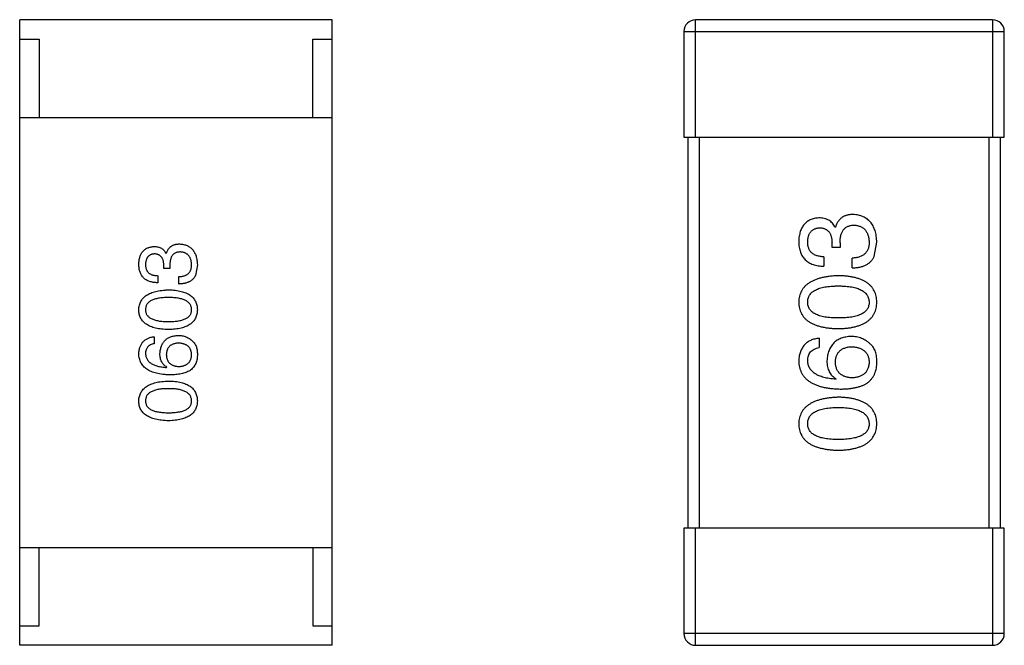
# Model space of a CAD drawing. Header units: inches. Extents: x -39 to 106, y -45 to 75.
# Tile 119 of 222: x 4.97 to 7.49, y 0.47 to 2.07. Entities that reach past the tile are written whole.
import ezdxf

# ---------------------------------------------------------------- set-up
doc = ezdxf.new("R2010")
doc.units = ezdxf.units.IN
doc.header["$LTSCALE"] = 1.21
doc.header["$MEASUREMENT"] = 0
doc.layers.get('0').update_dxf_attribs({"linetype": 'CONTINUOUS'})

msp = doc.modelspace()

# ---------------------------------------------------------------- linework, layer by layer
at = {"color": 7, "linetype": 'Continuous'}
for p, q in [((5.768, 2.0686), (4.968, 2.0686)), ((4.968, 0.4686), (4.968, 2.0686)), ((5.768, 0.4686), (5.768, 2.0686)), ((7.4581, 2.0685), (6.6981, 2.0685)), ((6.6981, 1.7685), (6.6981, 2.0685)), ((7.4581, 2.0685), (7.4581, 1.7685)), ((4.968, 2.0186), (5.018, 2.0186)), ((5.018, 2.0186), (5.018, 1.8186)), ((5.718, 2.0186), (5.768, 2.0186)), ((5.718, 1.8186), (5.718, 2.0186)), ((6.6681, 2.0385), (7.4881, 2.0385)), ((6.6681, 2.0385), (6.6681, 1.7685)), ((7.4881, 1.7685), (7.4881, 2.0385)), ((4.968, 1.8186), (5.768, 1.8186)), ((6.6681, 1.7685), (7.4881, 1.7685)), ((6.6781, 1.7685), (6.6781, 0.7685)), ((6.7081, 0.7685), (6.7081, 1.7685)), ((7.4481, 1.7685), (7.4481, 0.7685)), ((7.4781, 0.7685), (7.4781, 1.7685)), ((7.0547, 1.5376), (7.0558, 1.5376)), ((7.0471, 1.4863), (7.0471, 1.4994)), ((7.0678, 1.4983), (7.0678, 1.4863)), ((7.1553, 1.4633), (7.1618, 1.4994)), ((5.3425, 1.4705), (5.3433, 1.4705)), ((7.0263, 1.4622), (7.0263, 1.4382)), ((7.0678, 1.4863), (7.0471, 1.4863)), ((5.3367, 1.4319), (5.3367, 1.4418)), ((5.3523, 1.441), (5.3523, 1.4319)), ((5.4228, 1.4418), (5.4179, 1.4147)), ((7.0984, 1.4338), (7.0984, 1.4589)), ((5.3212, 1.4139), (5.3212, 1.3959)), ((5.3523, 1.4319), (5.3367, 1.4319)), ((5.3753, 1.3926), (5.3753, 1.4115)), ((5.3121, 1.2578), (5.3121, 1.2398)), ((7.0143, 1.2541), (7.0143, 1.23)), ((5.3441, 1.1791), (5.3449, 1.1799)), ((7.058, 1.1503), (7.0569, 1.1492)), ((7.4881, 0.7685), (6.6681, 0.7685)), ((6.6681, 0.7685), (6.6681, 0.4985)), ((6.6981, 0.4685), (6.6981, 0.7685)), ((7.4581, 0.7685), (7.4581, 0.4685)), ((7.4881, 0.4985), (7.4881, 0.7685)), ((4.968, 0.7186), (5.768, 0.7186)), ((5.018, 0.5186), (5.018, 0.7186)), ((5.718, 0.7186), (5.718, 0.5186)), ((4.968, 0.5186), (5.018, 0.5186)), ((5.718, 0.5186), (5.768, 0.5186)), ((7.4881, 0.4985), (6.6681, 0.4985)), ((5.768, 0.4686), (4.968, 0.4686)), ((6.6981, 0.4685), (7.4581, 0.4685))]:
    msp.add_line(p, q, dxfattribs=at)
for centre, start, end in [((6.6981, 2.0385), 90, 180), ((7.4581, 2.0385), 0, 90), ((6.6981, 0.4985), 180, 270), ((7.4581, 0.4985), 270, 0)]:
    msp.add_arc(centre, 0.03, start, end, dxfattribs=at)
for points, knots in [([(7.1006, 1.5704), (7.0992, 1.5704), (7.0964, 1.5704), (7.0923, 1.5699), (7.0884, 1.5694), (7.0847, 1.5684), (7.0812, 1.5673), (7.0779, 1.5659), (7.0748, 1.5642), (7.0719, 1.5623), (7.0692, 1.5601), (7.0667, 1.5576), (7.0644, 1.5549), (7.0622, 1.552), (7.0603, 1.5487), (7.0585, 1.5453), (7.0571, 1.5415), (7.0562, 1.5389), (7.0558, 1.5376)], [0, 0, 0, 0, 0.071215, 0.138707, 0.20396, 0.266995, 0.327734, 0.387609, 0.445602, 0.503345, 0.561136, 0.618597, 0.677672, 0.738255, 0.799989, 0.863961, 0.930555, 1, 1, 1, 1]), ([(7.1618, 1.4994), (7.1617, 1.5021), (7.1614, 1.5074), (7.1605, 1.5152), (7.1591, 1.5224), (7.1573, 1.5291), (7.155, 1.5354), (7.1523, 1.5411), (7.1491, 1.5463), (7.1455, 1.5511), (7.1414, 1.5553), (7.1369, 1.559), (7.132, 1.5622), (7.1265, 1.5649), (7.1207, 1.5671), (7.1144, 1.5687), (7.1077, 1.5699), (7.103, 1.5702), (7.1006, 1.5704)], [0, 0, 0, 0, 0.078078, 0.151942, 0.221594, 0.28726, 0.350176, 0.409768, 0.467648, 0.523784, 0.578904, 0.634014, 0.689819, 0.746826, 0.805875, 0.867063, 0.931764, 1, 1, 1, 1]), ([(7.0132, 1.5617), (7.0112, 1.5615), (7.0073, 1.5612), (7.0017, 1.5601), (6.9964, 1.5586), (6.9915, 1.5568), (6.987, 1.5545), (6.9829, 1.5518), (6.9791, 1.5486), (6.9757, 1.545), (6.9726, 1.541), (6.97, 1.5366), (6.9676, 1.5318), (6.9658, 1.5265), (6.9642, 1.5209), (6.963, 1.5148), (6.9621, 1.5083), (6.9619, 1.5039), (6.9618, 1.5016)], [0, 0, 0, 0, 0.067521, 0.132139, 0.193339, 0.252064, 0.309083, 0.364848, 0.420021, 0.475612, 0.532002, 0.589602, 0.649896, 0.712634, 0.778603, 0.848416, 0.922155, 1, 1, 1, 1]), ([(7.0547, 1.5376), (7.0537, 1.5395), (7.0519, 1.5433), (7.0482, 1.5482), (7.0438, 1.5524), (7.0389, 1.5558), (7.0333, 1.5584), (7.0271, 1.5603), (7.0204, 1.5615), (7.0156, 1.5616), (7.0132, 1.5617)], [0, 0, 0, 0, 0.125227, 0.244792, 0.361427, 0.478215, 0.59667, 0.722058, 0.856314, 1, 1, 1, 1]), ([(7.0678, 1.4983), (7.0678, 1.5001), (7.0679, 1.5036), (7.0683, 1.5087), (7.069, 1.5134), (7.07, 1.5178), (7.0712, 1.5219), (7.0728, 1.5256), (7.0747, 1.5289), (7.0768, 1.5319), (7.0792, 1.5346), (7.0819, 1.5368), (7.0848, 1.5388), (7.0881, 1.5404), (7.0917, 1.5416), (7.0955, 1.5425), (7.0996, 1.543), (7.1024, 1.5431), (7.1039, 1.5431)], [0, 0, 0, 0, 0.082495, 0.159728, 0.232496, 0.300725, 0.365163, 0.425859, 0.483728, 0.538892, 0.592921, 0.646195, 0.699968, 0.754746, 0.811387, 0.870806, 0.933482, 1, 1, 1, 1]), ([(7.1039, 1.5431), (7.1053, 1.543), (7.1082, 1.5428), (7.1123, 1.542), (7.1162, 1.541), (7.1198, 1.5397), (7.1231, 1.538), (7.1262, 1.5362), (7.129, 1.5339), (7.1316, 1.5314), (7.1338, 1.5285), (7.1358, 1.5254), (7.1376, 1.522), (7.139, 1.5182), (7.1402, 1.5142), (7.1411, 1.5099), (7.1418, 1.5053), (7.142, 1.5021), (7.1421, 1.5005)], [0, 0, 0, 0, 0.068514, 0.133941, 0.195994, 0.255362, 0.312994, 0.369441, 0.424687, 0.480522, 0.537148, 0.594801, 0.654411, 0.716817, 0.781981, 0.850498, 0.923306, 1, 1, 1, 1]), ([(6.9848, 1.5005), (6.9848, 1.5018), (6.9849, 1.5045), (6.9854, 1.5084), (6.9861, 1.512), (6.987, 1.5154), (6.9881, 1.5185), (6.9895, 1.5214), (6.9911, 1.5241), (6.9929, 1.5264), (6.9949, 1.5286), (6.9972, 1.5305), (6.9997, 1.5321), (7.0024, 1.5335), (7.0053, 1.5347), (7.0085, 1.5355), (7.0118, 1.5362), (7.0142, 1.5364), (7.0154, 1.5365)], [0, 0, 0, 0, 0.078051, 0.151197, 0.220412, 0.286742, 0.34933, 0.409464, 0.467368, 0.52298, 0.578639, 0.633998, 0.690142, 0.746855, 0.805868, 0.867776, 0.932345, 1, 1, 1, 1]), ([(7.0154, 1.5365), (7.0166, 1.5365), (7.019, 1.5363), (7.0225, 1.5358), (7.0258, 1.535), (7.0288, 1.5339), (7.0316, 1.5325), (7.0342, 1.5308), (7.0365, 1.5289), (7.0387, 1.5267), (7.0405, 1.5242), (7.0421, 1.5215), (7.0436, 1.5185), (7.0447, 1.5152), (7.0457, 1.5116), (7.0464, 1.5078), (7.0469, 1.5037), (7.047, 1.5008), (7.0471, 1.4994)], [0, 0, 0, 0, 0.067741, 0.131599, 0.192143, 0.249977, 0.306453, 0.361639, 0.416449, 0.471489, 0.527582, 0.584873, 0.644974, 0.70814, 0.77492, 0.845909, 0.920585, 1, 1, 1, 1]), ([(5.2728, 1.4434), (5.2729, 1.4451), (5.2731, 1.4485), (5.2737, 1.4534), (5.2746, 1.4579), (5.2758, 1.4622), (5.2772, 1.4661), (5.2789, 1.4697), (5.2809, 1.473), (5.2832, 1.476), (5.2857, 1.4787), (5.2886, 1.4811), (5.2917, 1.4831), (5.2951, 1.4849), (5.2988, 1.4862), (5.3027, 1.4873), (5.3069, 1.4881), (5.3098, 1.4884), (5.3113, 1.4885)], [0, 0, 0, 0, 0.077845, 0.151584, 0.221397, 0.287366, 0.350104, 0.410398, 0.467998, 0.524388, 0.579979, 0.635152, 0.690917, 0.747936, 0.806661, 0.867861, 0.932479, 1, 1, 1, 1]), ([(5.3113, 1.4885), (5.3132, 1.4885), (5.3167, 1.4884), (5.3218, 1.4875), (5.3264, 1.4861), (5.3306, 1.4841), (5.3343, 1.4815), (5.3376, 1.4784), (5.3404, 1.4747), (5.3418, 1.4719), (5.3425, 1.4705)], [0, 0, 0, 0, 0.143686, 0.277942, 0.40333, 0.521785, 0.638573, 0.755208, 0.874773, 1, 1, 1, 1]), ([(5.3433, 1.4705), (5.3436, 1.4715), (5.3442, 1.4734), (5.3454, 1.4762), (5.3467, 1.4788), (5.3481, 1.4812), (5.3497, 1.4834), (5.3514, 1.4855), (5.3533, 1.4873), (5.3553, 1.489), (5.3575, 1.4904), (5.3599, 1.4916), (5.3624, 1.4927), (5.365, 1.4935), (5.3678, 1.4943), (5.3707, 1.4947), (5.3737, 1.495), (5.3758, 1.495), (5.3769, 1.4951)], [0, 0, 0, 0, 0.069445, 0.136039, 0.200011, 0.261745, 0.322328, 0.381403, 0.438864, 0.496655, 0.554398, 0.612391, 0.672266, 0.733005, 0.79604, 0.861293, 0.928785, 1, 1, 1, 1]), ([(5.3769, 1.4951), (5.3787, 1.4949), (5.3822, 1.4947), (5.3872, 1.4938), (5.392, 1.4925), (5.3963, 1.4909), (5.4004, 1.4889), (5.4041, 1.4865), (5.4075, 1.4837), (5.4106, 1.4806), (5.4133, 1.477), (5.4157, 1.4731), (5.4177, 1.4688), (5.4194, 1.4641), (5.4208, 1.4591), (5.4218, 1.4536), (5.4225, 1.4478), (5.4227, 1.4438), (5.4228, 1.4418)], [0, 0, 0, 0, 0.068236, 0.132937, 0.194125, 0.253174, 0.310181, 0.365986, 0.421096, 0.476216, 0.532352, 0.590232, 0.649824, 0.71274, 0.778406, 0.848058, 0.921922, 1, 1, 1, 1]), ([(6.9618, 1.5016), (6.9619, 1.499), (6.962, 1.4942), (6.963, 1.4871), (6.9643, 1.4804), (6.9661, 1.4743), (6.9684, 1.4686), (6.9713, 1.4634), (6.9746, 1.4587), (6.9784, 1.4545), (6.9827, 1.4507), (6.9875, 1.4475), (6.9928, 1.4447), (6.9986, 1.4424), (7.0048, 1.4406), (7.0115, 1.4393), (7.0188, 1.4384), (7.0237, 1.4383), (7.0263, 1.4382)], [0, 0, 0, 0, 0.073232, 0.142595, 0.207997, 0.270074, 0.329156, 0.386529, 0.441846, 0.496976, 0.551877, 0.607941, 0.665637, 0.725446, 0.788542, 0.855101, 0.925196, 1, 1, 1, 1]), ([(7.0263, 1.4622), (7.0246, 1.4623), (7.0214, 1.4624), (7.0166, 1.463), (7.0122, 1.4638), (7.0082, 1.4649), (7.0044, 1.4663), (7.001, 1.468), (6.9979, 1.47), (6.9951, 1.4723), (6.9926, 1.4748), (6.9905, 1.4776), (6.9887, 1.4808), (6.9873, 1.4842), (6.9861, 1.4878), (6.9853, 1.4918), (6.9848, 1.496), (6.9848, 1.499), (6.9848, 1.5005)], [0, 0, 0, 0, 0.078134, 0.15164, 0.221358, 0.286689, 0.348614, 0.407697, 0.464247, 0.520153, 0.574432, 0.629291, 0.684538, 0.742032, 0.801329, 0.863637, 0.930123, 1, 1, 1, 1]), ([(7.1421, 1.5005), (7.1421, 1.4988), (7.1421, 1.4956), (7.1415, 1.491), (7.1407, 1.4867), (7.1395, 1.4828), (7.138, 1.479), (7.1361, 1.4756), (7.1338, 1.4726), (7.1313, 1.4698), (7.1283, 1.4674), (7.1251, 1.4652), (7.1214, 1.4634), (7.1175, 1.4619), (7.1132, 1.4606), (7.1086, 1.4598), (7.1036, 1.4591), (7.1002, 1.459), (7.0984, 1.4589)], [0, 0, 0, 0, 0.071272, 0.13882, 0.201858, 0.262757, 0.320043, 0.376709, 0.431462, 0.486034, 0.541209, 0.597703, 0.65589, 0.717768, 0.782056, 0.850407, 0.92277, 1, 1, 1, 1]), ([(5.313, 1.4697), (5.3121, 1.4696), (5.3103, 1.4694), (5.3078, 1.4689), (5.3054, 1.4682), (5.3032, 1.4674), (5.3012, 1.4664), (5.2994, 1.4651), (5.2976, 1.4637), (5.2961, 1.4621), (5.2948, 1.4603), (5.2936, 1.4583), (5.2925, 1.4562), (5.2917, 1.4538), (5.291, 1.4513), (5.2905, 1.4485), (5.2901, 1.4456), (5.2901, 1.4436), (5.29, 1.4426)], [0, 0, 0, 0, 0.067655, 0.132224, 0.194132, 0.253145, 0.309858, 0.366002, 0.421361, 0.47702, 0.532632, 0.590536, 0.65067, 0.713258, 0.779588, 0.848803, 0.921949, 1, 1, 1, 1]), ([(5.3367, 1.4418), (5.3367, 1.4429), (5.3366, 1.445), (5.3362, 1.4481), (5.3357, 1.451), (5.335, 1.4536), (5.3341, 1.4561), (5.3331, 1.4584), (5.3318, 1.4604), (5.3304, 1.4623), (5.3288, 1.4639), (5.3271, 1.4654), (5.3251, 1.4666), (5.323, 1.4677), (5.3208, 1.4685), (5.3183, 1.4691), (5.3157, 1.4695), (5.3139, 1.4696), (5.313, 1.4697)], [0, 0, 0, 0, 0.079415, 0.154091, 0.22508, 0.29186, 0.355026, 0.415127, 0.472418, 0.528511, 0.583551, 0.638361, 0.693547, 0.750023, 0.807857, 0.868401, 0.932259, 1, 1, 1, 1]), ([(5.3794, 1.4746), (5.3783, 1.4745), (5.3761, 1.4745), (5.3731, 1.4741), (5.3702, 1.4734), (5.3675, 1.4725), (5.3651, 1.4713), (5.3628, 1.4699), (5.3608, 1.4682), (5.359, 1.4662), (5.3574, 1.4639), (5.356, 1.4614), (5.3549, 1.4586), (5.354, 1.4556), (5.3532, 1.4523), (5.3527, 1.4488), (5.3523, 1.4449), (5.3523, 1.4423), (5.3523, 1.441)], [0, 0, 0, 0, 0.066518, 0.129194, 0.188613, 0.245254, 0.300032, 0.353805, 0.407079, 0.461108, 0.516272, 0.574141, 0.634837, 0.699275, 0.767504, 0.840272, 0.917505, 1, 1, 1, 1]), ([(5.408, 1.4426), (5.408, 1.4438), (5.4078, 1.4462), (5.4073, 1.4497), (5.4066, 1.4529), (5.4057, 1.4559), (5.4046, 1.4587), (5.4033, 1.4613), (5.4018, 1.4637), (5.4001, 1.4658), (5.3982, 1.4677), (5.3961, 1.4694), (5.3938, 1.4708), (5.3913, 1.472), (5.3886, 1.473), (5.3857, 1.4738), (5.3826, 1.4743), (5.3805, 1.4745), (5.3794, 1.4746)], [0, 0, 0, 0, 0.076694, 0.149502, 0.218019, 0.283183, 0.345589, 0.405199, 0.462852, 0.519478, 0.575313, 0.630559, 0.687006, 0.744638, 0.804006, 0.866059, 0.931486, 1, 1, 1, 1]), ([(7.0984, 1.4338), (7.1002, 1.4339), (7.1037, 1.434), (7.1088, 1.4344), (7.1137, 1.4351), (7.1183, 1.436), (7.1227, 1.4371), (7.1269, 1.4384), (7.1308, 1.4399), (7.1345, 1.4417), (7.1379, 1.4436), (7.1411, 1.4458), (7.1441, 1.4482), (7.1468, 1.4508), (7.1493, 1.4536), (7.1515, 1.4566), (7.1536, 1.4598), (7.1547, 1.4621), (7.1553, 1.4633)], [0, 0, 0, 0, 0.078937, 0.154495, 0.226898, 0.296844, 0.363348, 0.427781, 0.48946, 0.549586, 0.607902, 0.664733, 0.720805, 0.776157, 0.831175, 0.886736, 0.943094, 1, 1, 1, 1]), ([(5.3212, 1.3959), (5.3192, 1.3959), (5.3155, 1.3961), (5.3101, 1.3967), (5.3051, 1.3977), (5.3004, 1.3991), (5.296, 1.4008), (5.2921, 1.4029), (5.2885, 1.4053), (5.2852, 1.4081), (5.2824, 1.4113), (5.2799, 1.4148), (5.2778, 1.4187), (5.2761, 1.423), (5.2746, 1.4276), (5.2737, 1.4326), (5.273, 1.4379), (5.2729, 1.4415), (5.2728, 1.4434)], [0, 0, 0, 0, 0.074804, 0.144899, 0.211458, 0.274554, 0.334363, 0.392059, 0.448123, 0.503024, 0.558154, 0.613471, 0.670844, 0.729926, 0.792003, 0.857405, 0.926768, 1, 1, 1, 1]), ([(5.29, 1.4426), (5.29, 1.4415), (5.2901, 1.4393), (5.2904, 1.4361), (5.291, 1.4331), (5.2919, 1.4304), (5.293, 1.4278), (5.2943, 1.4255), (5.2959, 1.4234), (5.2978, 1.4214), (5.2999, 1.4197), (5.3022, 1.4183), (5.3048, 1.417), (5.3076, 1.4159), (5.3106, 1.4151), (5.3139, 1.4145), (5.3175, 1.4141), (5.3199, 1.414), (5.3212, 1.4139)], [0, 0, 0, 0, 0.069877, 0.136363, 0.198671, 0.257968, 0.315462, 0.370709, 0.425568, 0.479847, 0.535753, 0.592303, 0.651386, 0.713311, 0.778642, 0.84836, 0.921866, 1, 1, 1, 1]), ([(5.3753, 1.4115), (5.3766, 1.4115), (5.3792, 1.4116), (5.3829, 1.4121), (5.3863, 1.4127), (5.3896, 1.4136), (5.3925, 1.4148), (5.3952, 1.4162), (5.3977, 1.4178), (5.3999, 1.4196), (5.4018, 1.4217), (5.4035, 1.424), (5.4049, 1.4265), (5.406, 1.4293), (5.407, 1.4323), (5.4076, 1.4355), (5.408, 1.439), (5.408, 1.4414), (5.408, 1.4426)], [0, 0, 0, 0, 0.07723, 0.149593, 0.217944, 0.282232, 0.34411, 0.402297, 0.458791, 0.513966, 0.568538, 0.623291, 0.679957, 0.737243, 0.798142, 0.86118, 0.928728, 1, 1, 1, 1]), ([(5.4179, 1.4147), (5.4175, 1.4139), (5.4166, 1.4121), (5.4151, 1.4097), (5.4134, 1.4074), (5.4116, 1.4053), (5.4095, 1.4034), (5.4073, 1.4016), (5.4049, 1.4), (5.4023, 1.3985), (5.3995, 1.3972), (5.3966, 1.396), (5.3935, 1.3951), (5.3902, 1.3943), (5.3867, 1.3936), (5.383, 1.3931), (5.3792, 1.3927), (5.3766, 1.3927), (5.3753, 1.3926)], [0, 0, 0, 0, 0.056906, 0.113264, 0.168825, 0.223843, 0.279195, 0.335267, 0.392098, 0.450414, 0.51054, 0.572219, 0.636652, 0.703156, 0.773102, 0.845505, 0.921063, 1, 1, 1, 1]), ([(7.0634, 1.4139), (7.0594, 1.4137), (7.0516, 1.4134), (7.0403, 1.4122), (7.0298, 1.4106), (7.02, 1.4086), (7.0109, 1.406), (7.0026, 1.403), (6.9951, 1.3995), (6.9883, 1.3955), (6.9823, 1.391), (6.977, 1.386), (6.9725, 1.3806), (6.9688, 1.3746), (6.9659, 1.3681), (6.9637, 1.3612), (6.9623, 1.3538), (6.962, 1.3487), (6.9618, 1.3461)], [0, 0, 0, 0, 0.088475, 0.171606, 0.249595, 0.322626, 0.391327, 0.455765, 0.516374, 0.573675, 0.628522, 0.681161, 0.732559, 0.783563, 0.83504, 0.887639, 0.942585, 1, 1, 1, 1]), ([(7.1618, 1.3461), (7.1617, 1.3488), (7.1614, 1.354), (7.1602, 1.3615), (7.1581, 1.3685), (7.1554, 1.375), (7.1519, 1.381), (7.1476, 1.3865), (7.1425, 1.3915), (7.1367, 1.396), (7.1301, 1.4), (7.1228, 1.4035), (7.1147, 1.4065), (7.1059, 1.409), (7.0964, 1.411), (7.0861, 1.4125), (7.075, 1.4135), (7.0674, 1.4137), (7.0634, 1.4139)], [0, 0, 0, 0, 0.059134, 0.115603, 0.169236, 0.221572, 0.273254, 0.32474, 0.377319, 0.431815, 0.488555, 0.548609, 0.612242, 0.680182, 0.75251, 0.829782, 0.91231, 1, 1, 1, 1]), ([(6.9848, 1.3461), (6.9848, 1.3478), (6.985, 1.3511), (6.9859, 1.3558), (6.9874, 1.3603), (6.9896, 1.3644), (6.9924, 1.3681), (6.9958, 1.3716), (6.9999, 1.3746), (7.0045, 1.3774), (7.0098, 1.3799), (7.0156, 1.382), (7.0221, 1.3837), (7.0292, 1.3852), (7.0369, 1.3863), (7.0452, 1.3871), (7.0541, 1.3876), (7.0603, 1.3876), (7.0634, 1.3877)], [0, 0, 0, 0, 0.050604, 0.098688, 0.145699, 0.191791, 0.238625, 0.286717, 0.337546, 0.391814, 0.449755, 0.512106, 0.579685, 0.652048, 0.730262, 0.814146, 0.904281, 1, 1, 1, 1]), ([(7.0634, 1.3877), (7.0666, 1.3876), (7.0727, 1.3876), (7.0815, 1.3871), (7.0897, 1.3863), (7.0973, 1.3852), (7.1043, 1.3837), (7.1108, 1.3819), (7.1166, 1.3799), (7.1219, 1.3774), (7.1265, 1.3747), (7.1306, 1.3715), (7.1341, 1.3681), (7.1369, 1.3644), (7.1391, 1.3603), (7.1408, 1.3558), (7.1418, 1.3511), (7.142, 1.3478), (7.1421, 1.3461)], [0, 0, 0, 0, 0.094834, 0.184067, 0.267029, 0.344713, 0.417334, 0.484367, 0.546941, 0.604717, 0.65953, 0.710539, 0.759381, 0.806382, 0.853027, 0.900623, 0.949121, 1, 1, 1, 1]), ([(5.2728, 1.3268), (5.2729, 1.3288), (5.2732, 1.3326), (5.2742, 1.3382), (5.2759, 1.3434), (5.2781, 1.3482), (5.2809, 1.3527), (5.2842, 1.3568), (5.2882, 1.3605), (5.2927, 1.3639), (5.2978, 1.3669), (5.3034, 1.3695), (5.3096, 1.3718), (5.3164, 1.3737), (5.3238, 1.3752), (5.3317, 1.3764), (5.3402, 1.3773), (5.346, 1.3775), (5.349, 1.3777)], [0, 0, 0, 0, 0.057415, 0.112361, 0.16496, 0.216437, 0.267441, 0.318839, 0.371478, 0.426325, 0.483626, 0.544235, 0.608673, 0.677374, 0.750405, 0.828394, 0.911525, 1, 1, 1, 1]), ([(5.349, 1.3777), (5.352, 1.3776), (5.3577, 1.3774), (5.366, 1.3766), (5.3737, 1.3755), (5.3809, 1.374), (5.3875, 1.3721), (5.3935, 1.3699), (5.399, 1.3673), (5.4039, 1.3643), (5.4083, 1.3609), (5.4121, 1.3572), (5.4153, 1.353), (5.418, 1.3485), (5.4201, 1.3436), (5.4216, 1.3383), (5.4225, 1.3327), (5.4227, 1.3288), (5.4228, 1.3268)], [0, 0, 0, 0, 0.08769, 0.170218, 0.24749, 0.319818, 0.387758, 0.451391, 0.511445, 0.568185, 0.622681, 0.67526, 0.726746, 0.778428, 0.830764, 0.884397, 0.940866, 1, 1, 1, 1]), ([(5.349, 1.358), (5.3467, 1.358), (5.342, 1.3579), (5.3353, 1.3576), (5.3291, 1.357), (5.3233, 1.3561), (5.318, 1.355), (5.3132, 1.3537), (5.3088, 1.3521), (5.3048, 1.3503), (5.3013, 1.3482), (5.2983, 1.3459), (5.2957, 1.3433), (5.2936, 1.3405), (5.292, 1.3375), (5.2908, 1.3341), (5.2902, 1.3306), (5.2901, 1.3281), (5.29, 1.3268)], [0, 0, 0, 0, 0.095719, 0.185854, 0.269738, 0.347952, 0.420315, 0.487894, 0.550245, 0.608186, 0.662454, 0.713283, 0.761375, 0.808209, 0.854301, 0.901312, 0.949396, 1, 1, 1, 1]), ([(5.408, 1.3268), (5.408, 1.3281), (5.4078, 1.3306), (5.407, 1.3341), (5.4058, 1.3375), (5.4041, 1.3405), (5.402, 1.3434), (5.3994, 1.3459), (5.3963, 1.3482), (5.3928, 1.3503), (5.3889, 1.3522), (5.3845, 1.3537), (5.3797, 1.355), (5.3744, 1.3561), (5.3687, 1.357), (5.3625, 1.3576), (5.3559, 1.3579), (5.3514, 1.358), (5.349, 1.358)], [0, 0, 0, 0, 0.050879, 0.099377, 0.146973, 0.193618, 0.240619, 0.289461, 0.34047, 0.395283, 0.453059, 0.515633, 0.582666, 0.655287, 0.732971, 0.815933, 0.905166, 1, 1, 1, 1]), ([(6.9618, 1.3461), (6.9619, 1.3435), (6.9622, 1.3383), (6.9634, 1.3308), (6.9656, 1.3238), (6.9684, 1.3172), (6.9721, 1.3112), (6.9766, 1.3057), (6.9818, 1.3007), (6.9878, 1.2962), (6.9946, 1.2922), (7.0022, 1.2888), (7.0105, 1.2857), (7.0196, 1.2833), (7.0294, 1.2812), (7.0401, 1.2798), (7.0515, 1.2788), (7.0594, 1.2785), (7.0634, 1.2784)], [0, 0, 0, 0, 0.057911, 0.113262, 0.165956, 0.217443, 0.268511, 0.319665, 0.372, 0.426129, 0.483365, 0.543779, 0.607756, 0.676562, 0.749704, 0.827713, 0.911177, 1, 1, 1, 1]), ([(7.0634, 1.3057), (7.0603, 1.3057), (7.0541, 1.3058), (7.0452, 1.3063), (7.0369, 1.307), (7.0292, 1.3081), (7.0221, 1.3096), (7.0156, 1.3112), (7.0098, 1.3133), (7.0045, 1.3157), (6.9999, 1.3183), (6.9958, 1.3213), (6.9924, 1.3247), (6.9896, 1.3283), (6.9874, 1.3323), (6.9859, 1.3367), (6.985, 1.3413), (6.9848, 1.3445), (6.9848, 1.3461)], [0, 0, 0, 0, 0.096452, 0.187278, 0.271765, 0.350519, 0.423437, 0.491321, 0.554011, 0.612224, 0.666281, 0.717003, 0.764884, 0.811423, 0.856783, 0.902993, 0.950236, 1, 1, 1, 1]), ([(7.0634, 1.2784), (7.0674, 1.2785), (7.075, 1.2788), (7.0861, 1.2798), (7.0964, 1.2812), (7.1059, 1.2833), (7.1147, 1.2858), (7.1228, 1.2888), (7.1301, 1.2922), (7.1366, 1.2963), (7.1425, 1.3007), (7.1476, 1.3057), (7.1519, 1.3112), (7.1554, 1.3173), (7.1581, 1.3238), (7.1602, 1.3308), (7.1614, 1.3383), (7.1617, 1.3435), (7.1618, 1.3461)], [0, 0, 0, 0, 0.087693, 0.170223, 0.247496, 0.319826, 0.387768, 0.451403, 0.511459, 0.568358, 0.622671, 0.675251, 0.726739, 0.778422, 0.830759, 0.884394, 0.940865, 1, 1, 1, 1]), ([(7.1421, 1.3461), (7.1421, 1.3445), (7.1419, 1.3413), (7.141, 1.3367), (7.1395, 1.3323), (7.1373, 1.3284), (7.1345, 1.3247), (7.1311, 1.3213), (7.127, 1.3183), (7.1224, 1.3157), (7.1171, 1.3133), (7.1113, 1.3112), (7.1048, 1.3096), (7.0977, 1.3081), (7.09, 1.307), (7.0817, 1.3063), (7.0728, 1.3058), (7.0666, 1.3057), (7.0634, 1.3057)], [0, 0, 0, 0, 0.049766, 0.097012, 0.143225, 0.188786, 0.235079, 0.282962, 0.333687, 0.387747, 0.445963, 0.508657, 0.576545, 0.649868, 0.72822, 0.812712, 0.903543, 1, 1, 1, 1]), ([(5.349, 1.276), (5.346, 1.2761), (5.3401, 1.2763), (5.3315, 1.2771), (5.3235, 1.2782), (5.3161, 1.2797), (5.3093, 1.2816), (5.3031, 1.2838), (5.2974, 1.2864), (5.2923, 1.2894), (5.2878, 1.2928), (5.2839, 1.2965), (5.2805, 1.3007), (5.2778, 1.3052), (5.2756, 1.3101), (5.274, 1.3153), (5.2731, 1.321), (5.2729, 1.3249), (5.2728, 1.3268)], [0, 0, 0, 0, 0.088823, 0.172287, 0.250296, 0.323438, 0.392244, 0.456221, 0.516635, 0.573871, 0.628, 0.680335, 0.731489, 0.782557, 0.834044, 0.886738, 0.942089, 1, 1, 1, 1]), ([(5.29, 1.3268), (5.2901, 1.3256), (5.2902, 1.3232), (5.2908, 1.3197), (5.292, 1.3165), (5.2936, 1.3135), (5.2957, 1.3108), (5.2983, 1.3082), (5.3013, 1.306), (5.3048, 1.304), (5.3088, 1.3022), (5.3132, 1.3007), (5.318, 1.2994), (5.3233, 1.2983), (5.3291, 1.2975), (5.3353, 1.297), (5.342, 1.2966), (5.3467, 1.2965), (5.349, 1.2965)], [0, 0, 0, 0, 0.049764, 0.097007, 0.143217, 0.188577, 0.235116, 0.282997, 0.333719, 0.387776, 0.445989, 0.508679, 0.576563, 0.649481, 0.728235, 0.812722, 0.903548, 1, 1, 1, 1]), ([(5.349, 1.2965), (5.3514, 1.2965), (5.356, 1.2966), (5.3627, 1.297), (5.369, 1.2975), (5.3747, 1.2983), (5.38, 1.2994), (5.3849, 1.3007), (5.3893, 1.3022), (5.3932, 1.304), (5.3967, 1.306), (5.3998, 1.3082), (5.4023, 1.3108), (5.4044, 1.3135), (5.4061, 1.3165), (5.4072, 1.3197), (5.4079, 1.3232), (5.408, 1.3256), (5.408, 1.3268)], [0, 0, 0, 0, 0.096457, 0.187288, 0.27178, 0.350132, 0.423455, 0.491343, 0.554037, 0.612253, 0.666313, 0.717038, 0.764921, 0.811214, 0.856775, 0.902988, 0.950234, 1, 1, 1, 1]), ([(5.4228, 1.3268), (5.4227, 1.3249), (5.4225, 1.321), (5.4216, 1.3153), (5.4201, 1.3101), (5.418, 1.3052), (5.4153, 1.3007), (5.4121, 1.2965), (5.4083, 1.2928), (5.4039, 1.2894), (5.399, 1.2864), (5.3935, 1.2838), (5.3875, 1.2816), (5.3809, 1.2797), (5.3737, 1.2782), (5.366, 1.2771), (5.3577, 1.2763), (5.352, 1.2761), (5.349, 1.276)], [0, 0, 0, 0, 0.059135, 0.115606, 0.169241, 0.221578, 0.273261, 0.324749, 0.377329, 0.431642, 0.488541, 0.548597, 0.612232, 0.680174, 0.752504, 0.829777, 0.912307, 1, 1, 1, 1]), ([(5.3269, 1.2144), (5.3271, 1.2162), (5.3274, 1.2197), (5.3283, 1.2249), (5.3294, 1.2297), (5.331, 1.2342), (5.3328, 1.2383), (5.3349, 1.2421), (5.3374, 1.2455), (5.3402, 1.2486), (5.3432, 1.2514), (5.3467, 1.2538), (5.3504, 1.2559), (5.3544, 1.2577), (5.3588, 1.259), (5.3635, 1.2601), (5.3684, 1.2608), (5.3719, 1.261), (5.3736, 1.2611)], [0, 0, 0, 0, 0.074228, 0.144548, 0.211288, 0.274576, 0.335162, 0.393915, 0.450599, 0.506657, 0.562409, 0.618617, 0.676096, 0.735061, 0.79654, 0.860906, 0.928473, 1, 1, 1, 1]), ([(5.3736, 1.2611), (5.3754, 1.261), (5.3788, 1.2609), (5.3839, 1.2603), (5.3888, 1.2591), (5.3935, 1.2575), (5.3981, 1.2554), (5.4024, 1.2529), (5.4066, 1.2498), (5.4092, 1.2475), (5.4105, 1.2463)], [0, 0, 0, 0, 0.12904, 0.253809, 0.377066, 0.499122, 0.621469, 0.744665, 0.870607, 1, 1, 1, 1]), ([(5.2728, 1.2144), (5.2729, 1.216), (5.2732, 1.2191), (5.2739, 1.2236), (5.2749, 1.2278), (5.2761, 1.2318), (5.2776, 1.2355), (5.2794, 1.2389), (5.2815, 1.2421), (5.2838, 1.245), (5.2864, 1.2475), (5.2893, 1.2498), (5.2924, 1.2519), (5.2959, 1.2536), (5.2995, 1.2551), (5.3035, 1.2563), (5.3077, 1.2573), (5.3107, 1.2576), (5.3121, 1.2578)], [0, 0, 0, 0, 0.073784, 0.144317, 0.211047, 0.274818, 0.336501, 0.395724, 0.453465, 0.510016, 0.566585, 0.622844, 0.680328, 0.739335, 0.800408, 0.863904, 0.93053, 1, 1, 1, 1]), ([(5.3121, 1.2398), (5.3104, 1.2394), (5.3071, 1.2387), (5.3025, 1.2368), (5.2986, 1.2344), (5.2954, 1.2315), (5.293, 1.228), (5.2913, 1.2239), (5.2902, 1.2193), (5.2901, 1.2161), (5.29, 1.2144)], [0, 0, 0, 0, 0.1439, 0.274233, 0.394478, 0.509388, 0.621911, 0.738504, 0.863414, 1, 1, 1, 1]), ([(5.3744, 1.2414), (5.3732, 1.2413), (5.3708, 1.2412), (5.3674, 1.2407), (5.3642, 1.2399), (5.3612, 1.239), (5.3584, 1.2379), (5.3558, 1.2366), (5.3535, 1.235), (5.3515, 1.2333), (5.3496, 1.2313), (5.348, 1.2291), (5.3466, 1.2268), (5.3455, 1.2242), (5.3446, 1.2214), (5.3439, 1.2184), (5.3434, 1.2152), (5.3433, 1.213), (5.3433, 1.2119)], [0, 0, 0, 0, 0.076288, 0.14871, 0.216387, 0.281386, 0.342528, 0.402111, 0.4591, 0.514852, 0.569974, 0.625644, 0.682226, 0.740156, 0.800362, 0.863471, 0.930116, 1, 1, 1, 1]), ([(5.408, 1.2127), (5.408, 1.2138), (5.4078, 1.216), (5.4072, 1.2191), (5.4064, 1.222), (5.4054, 1.2247), (5.4041, 1.2272), (5.4026, 1.2295), (5.4008, 1.2316), (5.3988, 1.2335), (5.3966, 1.2352), (5.3941, 1.2367), (5.3914, 1.238), (5.3885, 1.2391), (5.3853, 1.24), (5.3819, 1.2406), (5.3783, 1.2412), (5.3757, 1.2413), (5.3744, 1.2414)], [0, 0, 0, 0, 0.066682, 0.130303, 0.190802, 0.248749, 0.30534, 0.361219, 0.415721, 0.471765, 0.528279, 0.586428, 0.64659, 0.710143, 0.776461, 0.846692, 0.921137, 1, 1, 1, 1]), ([(5.4105, 1.2463), (5.4116, 1.2454), (5.4137, 1.2435), (5.4163, 1.24), (5.4185, 1.2361), (5.4202, 1.2317), (5.4216, 1.2268), (5.4224, 1.2215), (5.4229, 1.2156), (5.4228, 1.2116), (5.4228, 1.2094)], [0, 0, 0, 0, 0.105033, 0.21147, 0.321511, 0.438526, 0.563605, 0.698055, 0.843218, 1, 1, 1, 1]), ([(7.0143, 1.2541), (7.0123, 1.2538), (7.0084, 1.2533), (7.0028, 1.252), (6.9975, 1.2505), (6.9926, 1.2485), (6.988, 1.2462), (6.9838, 1.2434), (6.98, 1.2404), (6.9765, 1.2369), (6.9734, 1.2331), (6.9706, 1.2289), (6.9682, 1.2243), (6.9662, 1.2194), (6.9645, 1.2141), (6.9633, 1.2084), (6.9623, 1.2024), (6.962, 1.1983), (6.9618, 1.1962)], [0, 0, 0, 0, 0.06947, 0.136096, 0.199592, 0.260665, 0.319672, 0.377156, 0.433415, 0.489984, 0.546535, 0.604276, 0.663499, 0.725182, 0.788953, 0.855683, 0.926216, 1, 1, 1, 1]), ([(7.0962, 1.2584), (7.0939, 1.2583), (7.0893, 1.2581), (7.0827, 1.2571), (7.0765, 1.2557), (7.0707, 1.2539), (7.0653, 1.2516), (7.0603, 1.2487), (7.0557, 1.2456), (7.0516, 1.2418), (7.0479, 1.2377), (7.0446, 1.2331), (7.0418, 1.228), (7.0394, 1.2225), (7.0373, 1.2166), (7.0358, 1.2102), (7.0346, 1.2033), (7.0342, 1.1986), (7.0339, 1.1962)], [0, 0, 0, 0, 0.071527, 0.139094, 0.20346, 0.264939, 0.323904, 0.381383, 0.437591, 0.493343, 0.549401, 0.606085, 0.664838, 0.725424, 0.788712, 0.855452, 0.925772, 1, 1, 1, 1]), ([(7.1454, 1.2388), (7.1437, 1.2403), (7.1402, 1.2434), (7.1347, 1.2475), (7.1288, 1.2508), (7.1228, 1.2537), (7.1165, 1.2558), (7.11, 1.2573), (7.1032, 1.2582), (7.0986, 1.2584), (7.0962, 1.2584)], [0, 0, 0, 0, 0.129393, 0.255335, 0.378531, 0.500878, 0.622934, 0.746191, 0.87096, 1, 1, 1, 1]), ([(7.1618, 1.1896), (7.1619, 1.1924), (7.1619, 1.1978), (7.1613, 1.2056), (7.1602, 1.2128), (7.1584, 1.2193), (7.1561, 1.2252), (7.1531, 1.2304), (7.1497, 1.235), (7.1468, 1.2375), (7.1454, 1.2388)], [0, 0, 0, 0, 0.156782, 0.301945, 0.436395, 0.561474, 0.678489, 0.78853, 0.894967, 1, 1, 1, 1]), ([(5.3523, 1.1603), (5.3492, 1.1604), (5.3431, 1.1606), (5.3342, 1.1614), (5.3259, 1.1625), (5.3183, 1.1642), (5.3112, 1.1661), (5.3047, 1.1685), (5.2988, 1.1713), (5.2935, 1.1745), (5.2888, 1.178), (5.2847, 1.1821), (5.2812, 1.1865), (5.2783, 1.1913), (5.276, 1.1965), (5.2743, 1.2021), (5.2732, 1.2081), (5.2729, 1.2122), (5.2728, 1.2144)], [0, 0, 0, 0, 0.087517, 0.169686, 0.246944, 0.319347, 0.387088, 0.450961, 0.511075, 0.567974, 0.622351, 0.675039, 0.726853, 0.778688, 0.83093, 0.884738, 0.941043, 1, 1, 1, 1]), ([(5.29, 1.2144), (5.2901, 1.2131), (5.2903, 1.2105), (5.2912, 1.2068), (5.2923, 1.2034), (5.294, 1.2002), (5.2959, 1.1971), (5.2984, 1.1943), (5.3012, 1.1918), (5.3044, 1.1895), (5.308, 1.1874), (5.312, 1.1855), (5.3164, 1.1839), (5.3211, 1.1825), (5.3263, 1.1813), (5.3319, 1.1803), (5.3379, 1.1796), (5.342, 1.1793), (5.3441, 1.1791)], [0, 0, 0, 0, 0.054741, 0.107075, 0.158339, 0.208382, 0.258772, 0.310045, 0.362765, 0.417822, 0.475982, 0.537466, 0.602901, 0.673037, 0.747247, 0.826291, 0.910782, 1, 1, 1, 1]), ([(5.3449, 1.1799), (5.3435, 1.1808), (5.3407, 1.1825), (5.337, 1.1857), (5.3338, 1.1893), (5.3313, 1.1935), (5.3293, 1.1981), (5.3279, 1.2031), (5.327, 1.2086), (5.3269, 1.2124), (5.3269, 1.2144)], [0, 0, 0, 0, 0.122276, 0.239997, 0.35611, 0.473903, 0.59404, 0.720428, 0.855383, 1, 1, 1, 1]), ([(5.3433, 1.2119), (5.3433, 1.2107), (5.3434, 1.2085), (5.3439, 1.2052), (5.3446, 1.2021), (5.3455, 1.1993), (5.3467, 1.1966), (5.3481, 1.1942), (5.3498, 1.192), (5.3517, 1.19), (5.3538, 1.1881), (5.3562, 1.1866), (5.3588, 1.1852), (5.3616, 1.184), (5.3647, 1.1831), (5.368, 1.1823), (5.3716, 1.1818), (5.374, 1.1817), (5.3753, 1.1816)], [0, 0, 0, 0, 0.070453, 0.136523, 0.199866, 0.260392, 0.318446, 0.374657, 0.430182, 0.485556, 0.541071, 0.598396, 0.657208, 0.718642, 0.783247, 0.851631, 0.923928, 1, 1, 1, 1]), ([(5.3753, 1.1816), (5.3766, 1.1817), (5.3791, 1.1818), (5.3827, 1.1824), (5.3861, 1.1831), (5.3893, 1.1841), (5.3922, 1.1852), (5.3948, 1.1867), (5.3973, 1.1883), (5.3994, 1.1902), (5.4014, 1.1922), (5.4031, 1.1945), (5.4046, 1.197), (5.4057, 1.1997), (5.4067, 1.2027), (5.4074, 1.2058), (5.4079, 1.2092), (5.408, 1.2115), (5.408, 1.2127)], [0, 0, 0, 0, 0.076467, 0.148148, 0.216496, 0.280559, 0.342274, 0.401168, 0.458322, 0.514073, 0.569257, 0.62465, 0.68124, 0.739113, 0.799947, 0.862804, 0.929597, 1, 1, 1, 1]), ([(6.9848, 1.1962), (6.9848, 1.1984), (6.985, 1.2027), (6.9864, 1.2089), (6.9887, 1.2143), (6.992, 1.219), (6.9963, 1.2229), (7.0014, 1.2261), (7.0075, 1.2285), (7.0119, 1.2295), (7.0143, 1.23)], [0, 0, 0, 0, 0.136586, 0.261496, 0.378089, 0.490612, 0.605522, 0.725767, 0.8561, 1, 1, 1, 1]), ([(7.0558, 1.1929), (7.0559, 1.1944), (7.056, 1.1973), (7.0566, 1.2016), (7.0575, 1.2055), (7.0587, 1.2092), (7.0603, 1.2127), (7.0621, 1.2159), (7.0642, 1.2187), (7.0667, 1.2214), (7.0695, 1.2237), (7.0725, 1.2258), (7.0759, 1.2275), (7.0796, 1.229), (7.0836, 1.2302), (7.0879, 1.2312), (7.0925, 1.2319), (7.0957, 1.2321), (7.0973, 1.2322)], [0, 0, 0, 0, 0.069884, 0.136529, 0.199638, 0.259844, 0.317774, 0.374356, 0.430026, 0.485148, 0.5409, 0.597889, 0.657472, 0.718614, 0.783613, 0.85129, 0.923712, 1, 1, 1, 1]), ([(7.0973, 1.2322), (7.0991, 1.2321), (7.1024, 1.2319), (7.1073, 1.2312), (7.1118, 1.2303), (7.1161, 1.2291), (7.12, 1.2277), (7.1236, 1.2259), (7.1269, 1.2239), (7.1299, 1.2216), (7.1325, 1.2191), (7.1349, 1.2163), (7.1369, 1.2132), (7.1386, 1.2099), (7.14, 1.2063), (7.141, 1.2024), (7.1418, 1.1983), (7.142, 1.1954), (7.1421, 1.194)], [0, 0, 0, 0, 0.078863, 0.153308, 0.223539, 0.289857, 0.35341, 0.413572, 0.471721, 0.528235, 0.584279, 0.638781, 0.69466, 0.751251, 0.809198, 0.869697, 0.933318, 1, 1, 1, 1]), ([(5.4228, 1.2094), (5.4227, 1.2074), (5.4225, 1.2034), (5.4214, 1.1976), (5.4198, 1.1921), (5.4176, 1.1871), (5.4148, 1.1824), (5.4115, 1.1782), (5.4076, 1.1742), (5.4046, 1.172), (5.4031, 1.1709)], [0, 0, 0, 0, 0.137449, 0.267856, 0.393219, 0.514735, 0.63397, 0.753734, 0.874967, 1, 1, 1, 1]), ([(6.9618, 1.1962), (6.962, 1.1933), (6.9623, 1.1878), (6.9638, 1.1798), (6.9661, 1.1723), (6.9691, 1.1654), (6.973, 1.1589), (6.9777, 1.1531), (6.9831, 1.1477), (6.9894, 1.143), (6.9965, 1.1387), (7.0043, 1.135), (7.013, 1.1318), (7.0224, 1.1292), (7.0326, 1.1271), (7.0437, 1.1255), (7.0555, 1.1244), (7.0636, 1.1241), (7.0678, 1.124)], [0, 0, 0, 0, 0.058957, 0.115262, 0.16907, 0.221312, 0.273147, 0.324961, 0.377649, 0.432026, 0.488925, 0.549039, 0.612912, 0.680653, 0.753056, 0.830314, 0.912483, 1, 1, 1, 1]), ([(7.0569, 1.1492), (7.0541, 1.1494), (7.0486, 1.1498), (7.0406, 1.1508), (7.0332, 1.1521), (7.0263, 1.1536), (7.0199, 1.1555), (7.014, 1.1577), (7.0087, 1.1602), (7.0039, 1.1629), (6.9997, 1.1661), (6.9959, 1.1695), (6.9927, 1.1731), (6.99, 1.1772), (6.9878, 1.1815), (6.9863, 1.1861), (6.9851, 1.191), (6.9849, 1.1944), (6.9848, 1.1962)], [0, 0, 0, 0, 0.089218, 0.173709, 0.252753, 0.326963, 0.397099, 0.462534, 0.524018, 0.582178, 0.637235, 0.689955, 0.741228, 0.791618, 0.841661, 0.892925, 0.945259, 1, 1, 1, 1]), ([(7.0339, 1.1962), (7.034, 1.1935), (7.0341, 1.1884), (7.0353, 1.1811), (7.0372, 1.1744), (7.0398, 1.1683), (7.0432, 1.1628), (7.0474, 1.1579), (7.0523, 1.1537), (7.0561, 1.1514), (7.058, 1.1503)], [0, 0, 0, 0, 0.144617, 0.279572, 0.40596, 0.526097, 0.64389, 0.760003, 0.877724, 1, 1, 1, 1]), ([(7.0984, 1.1524), (7.0967, 1.1526), (7.0935, 1.1528), (7.0887, 1.1534), (7.0843, 1.1545), (7.0802, 1.1557), (7.0764, 1.1572), (7.073, 1.1591), (7.0698, 1.1612), (7.067, 1.1636), (7.0644, 1.1663), (7.0623, 1.1693), (7.0603, 1.1725), (7.0588, 1.176), (7.0575, 1.1798), (7.0566, 1.1839), (7.056, 1.1883), (7.0559, 1.1913), (7.0558, 1.1929)], [0, 0, 0, 0, 0.076072, 0.148369, 0.216753, 0.281358, 0.342792, 0.401604, 0.458929, 0.514444, 0.569818, 0.625343, 0.681554, 0.739608, 0.800134, 0.863477, 0.929547, 1, 1, 1, 1]), ([(7.1421, 1.194), (7.1421, 1.1924), (7.1419, 1.1893), (7.1413, 1.1848), (7.1404, 1.1806), (7.1391, 1.1766), (7.1375, 1.173), (7.1355, 1.1697), (7.1333, 1.1666), (7.1307, 1.1639), (7.1278, 1.1614), (7.1245, 1.1593), (7.121, 1.1573), (7.1171, 1.1558), (7.1129, 1.1545), (7.1084, 1.1535), (7.1035, 1.1528), (7.1001, 1.1525), (7.0984, 1.1524)], [0, 0, 0, 0, 0.070403, 0.137196, 0.200053, 0.260887, 0.31876, 0.37535, 0.430743, 0.485927, 0.541678, 0.598832, 0.657726, 0.719441, 0.783504, 0.851852, 0.923533, 1, 1, 1, 1]), ([(7.1356, 1.1382), (7.1376, 1.1397), (7.1416, 1.1426), (7.1467, 1.1479), (7.1512, 1.1536), (7.1548, 1.1598), (7.1578, 1.1665), (7.1599, 1.1738), (7.1614, 1.1815), (7.1617, 1.1868), (7.1618, 1.1896)], [0, 0, 0, 0, 0.125033, 0.246266, 0.36603, 0.485265, 0.606781, 0.732144, 0.862551, 1, 1, 1, 1]), ([(5.4031, 1.1709), (5.4016, 1.1701), (5.3984, 1.1683), (5.3931, 1.1661), (5.3874, 1.1643), (5.3813, 1.1629), (5.3747, 1.1617), (5.3676, 1.1609), (5.3601, 1.1603), (5.355, 1.1603), (5.3523, 1.1603)], [0, 0, 0, 0, 0.101889, 0.209155, 0.322694, 0.442863, 0.569758, 0.70479, 0.848502, 1, 1, 1, 1]), ([(5.2728, 1.0937), (5.2729, 1.0957), (5.2732, 1.0995), (5.2742, 1.105), (5.2759, 1.1102), (5.2781, 1.115), (5.2809, 1.1195), (5.2842, 1.1236), (5.2882, 1.1273), (5.2927, 1.1307), (5.2978, 1.1337), (5.3034, 1.1364), (5.3096, 1.1386), (5.3164, 1.1405), (5.3238, 1.1421), (5.3317, 1.1433), (5.3402, 1.1441), (5.346, 1.1444), (5.349, 1.1445)], [0, 0, 0, 0, 0.057415, 0.112361, 0.16496, 0.216437, 0.267441, 0.318839, 0.371478, 0.426325, 0.483626, 0.544235, 0.608673, 0.677374, 0.750405, 0.828394, 0.911525, 1, 1, 1, 1]), ([(5.349, 1.1445), (5.352, 1.1444), (5.3577, 1.1442), (5.366, 1.1434), (5.3737, 1.1424), (5.3809, 1.1408), (5.3875, 1.139), (5.3935, 1.1367), (5.399, 1.1341), (5.4039, 1.1311), (5.4083, 1.1278), (5.4121, 1.124), (5.4153, 1.1199), (5.418, 1.1153), (5.4201, 1.1104), (5.4216, 1.1052), (5.4225, 1.0996), (5.4227, 1.0957), (5.4228, 1.0937)], [0, 0, 0, 0, 0.08769, 0.170218, 0.24749, 0.319818, 0.387758, 0.451391, 0.511445, 0.568185, 0.622681, 0.67526, 0.726746, 0.778428, 0.830764, 0.884397, 0.940866, 1, 1, 1, 1]), ([(7.0678, 1.124), (7.0714, 1.124), (7.0782, 1.1241), (7.0883, 1.1248), (7.0977, 1.1259), (7.1065, 1.1275), (7.1146, 1.1294), (7.1222, 1.1318), (7.1292, 1.1347), (7.1335, 1.1371), (7.1356, 1.1382)], [0, 0, 0, 0, 0.151498, 0.29521, 0.430242, 0.557137, 0.677306, 0.790845, 0.898111, 1, 1, 1, 1]), ([(5.349, 1.1248), (5.3467, 1.1248), (5.342, 1.1248), (5.3353, 1.1244), (5.3291, 1.1238), (5.3233, 1.123), (5.318, 1.1219), (5.3132, 1.1206), (5.3088, 1.119), (5.3048, 1.1172), (5.3013, 1.1151), (5.2983, 1.1128), (5.2957, 1.1102), (5.2936, 1.1074), (5.292, 1.1043), (5.2908, 1.101), (5.2902, 1.0974), (5.2901, 1.095), (5.29, 1.0937)], [0, 0, 0, 0, 0.095719, 0.185854, 0.269738, 0.347952, 0.420315, 0.487894, 0.550245, 0.608186, 0.662454, 0.713283, 0.761375, 0.808209, 0.854301, 0.901312, 0.949396, 1, 1, 1, 1]), ([(5.408, 1.0937), (5.408, 1.095), (5.4078, 1.0974), (5.407, 1.101), (5.4058, 1.1043), (5.4041, 1.1074), (5.402, 1.1102), (5.3994, 1.1128), (5.3963, 1.1151), (5.3928, 1.1172), (5.3889, 1.119), (5.3845, 1.1206), (5.3797, 1.1219), (5.3744, 1.123), (5.3687, 1.1238), (5.3625, 1.1244), (5.3559, 1.1248), (5.3514, 1.1248), (5.349, 1.1248)], [0, 0, 0, 0, 0.050879, 0.099377, 0.146973, 0.193618, 0.240619, 0.289461, 0.34047, 0.395283, 0.453059, 0.515633, 0.582666, 0.655287, 0.732971, 0.815933, 0.905166, 1, 1, 1, 1]), ([(5.349, 1.0429), (5.346, 1.043), (5.3401, 1.0432), (5.3315, 1.0439), (5.3235, 1.045), (5.3161, 1.0466), (5.3093, 1.0484), (5.3031, 1.0507), (5.2974, 1.0533), (5.2923, 1.0563), (5.2878, 1.0596), (5.2839, 1.0634), (5.2805, 1.0675), (5.2778, 1.072), (5.2756, 1.0769), (5.274, 1.0822), (5.2731, 1.0878), (5.2729, 1.0917), (5.2728, 1.0937)], [0, 0, 0, 0, 0.088823, 0.172287, 0.250296, 0.323438, 0.392244, 0.456221, 0.516635, 0.573871, 0.628, 0.680335, 0.731489, 0.782557, 0.834044, 0.886738, 0.942089, 1, 1, 1, 1]), ([(5.29, 1.0937), (5.2901, 1.0925), (5.2902, 1.0901), (5.2908, 1.0866), (5.292, 1.0834), (5.2936, 1.0804), (5.2957, 1.0776), (5.2983, 1.0751), (5.3013, 1.0729), (5.3048, 1.0709), (5.3088, 1.0691), (5.3132, 1.0675), (5.318, 1.0663), (5.3233, 1.0652), (5.3291, 1.0644), (5.3353, 1.0638), (5.342, 1.0634), (5.3467, 1.0634), (5.349, 1.0634)], [0, 0, 0, 0, 0.049764, 0.097007, 0.143217, 0.188577, 0.235116, 0.282997, 0.333719, 0.387776, 0.445989, 0.508679, 0.576563, 0.649481, 0.728235, 0.812722, 0.903548, 1, 1, 1, 1]), ([(5.349, 1.0634), (5.3514, 1.0634), (5.356, 1.0634), (5.3627, 1.0638), (5.369, 1.0644), (5.3747, 1.0652), (5.38, 1.0663), (5.3849, 1.0675), (5.3893, 1.0691), (5.3932, 1.0709), (5.3967, 1.0729), (5.3998, 1.0751), (5.4023, 1.0776), (5.4044, 1.0804), (5.4061, 1.0833), (5.4072, 1.0866), (5.4079, 1.0901), (5.408, 1.0925), (5.408, 1.0937)], [0, 0, 0, 0, 0.096457, 0.187288, 0.27178, 0.350132, 0.423455, 0.491343, 0.554037, 0.612253, 0.666313, 0.717038, 0.764921, 0.811214, 0.856775, 0.902988, 0.950234, 1, 1, 1, 1]), ([(5.4228, 1.0937), (5.4227, 1.0917), (5.4225, 1.0878), (5.4216, 1.0822), (5.4201, 1.0769), (5.418, 1.072), (5.4153, 1.0675), (5.4121, 1.0634), (5.4083, 1.0596), (5.4039, 1.0563), (5.399, 1.0533), (5.3935, 1.0507), (5.3875, 1.0484), (5.3809, 1.0466), (5.3737, 1.045), (5.366, 1.0439), (5.3577, 1.0432), (5.352, 1.043), (5.349, 1.0429)], [0, 0, 0, 0, 0.059135, 0.115606, 0.169241, 0.221578, 0.273261, 0.324749, 0.377329, 0.431642, 0.488541, 0.548597, 0.612232, 0.680174, 0.752504, 0.829777, 0.912307, 1, 1, 1, 1]), ([(7.0634, 1.103), (7.0594, 1.1028), (7.0516, 1.1025), (7.0403, 1.1014), (7.0298, 1.0997), (7.02, 1.0977), (7.0109, 1.0952), (7.0026, 1.0921), (6.9951, 1.0886), (6.9883, 1.0846), (6.9823, 1.0801), (6.977, 1.0751), (6.9725, 1.0697), (6.9688, 1.0637), (6.9659, 1.0573), (6.9637, 1.0504), (6.9623, 1.043), (6.962, 1.0379), (6.9618, 1.0353)], [0, 0, 0, 0, 0.088475, 0.171606, 0.249595, 0.322626, 0.391327, 0.455765, 0.516374, 0.573675, 0.628522, 0.681161, 0.732559, 0.783563, 0.83504, 0.887639, 0.942585, 1, 1, 1, 1]), ([(7.1618, 1.0353), (7.1617, 1.0379), (7.1614, 1.0431), (7.1602, 1.0506), (7.1581, 1.0576), (7.1554, 1.0641), (7.1519, 1.0701), (7.1476, 1.0757), (7.1425, 1.0807), (7.1367, 1.0852), (7.1301, 1.0892), (7.1228, 1.0926), (7.1147, 1.0956), (7.1059, 1.0981), (7.0964, 1.1001), (7.0861, 1.1016), (7.075, 1.1026), (7.0674, 1.1029), (7.0634, 1.103)], [0, 0, 0, 0, 0.059134, 0.115603, 0.169236, 0.221572, 0.273254, 0.32474, 0.377319, 0.431815, 0.488555, 0.548609, 0.612242, 0.680182, 0.75251, 0.829782, 0.91231, 1, 1, 1, 1]), ([(6.9848, 1.0353), (6.9848, 1.0369), (6.985, 1.0402), (6.9859, 1.045), (6.9874, 1.0494), (6.9896, 1.0535), (6.9924, 1.0572), (6.9958, 1.0607), (6.9999, 1.0638), (7.0045, 1.0666), (7.0098, 1.069), (7.0156, 1.0711), (7.0221, 1.0728), (7.0292, 1.0743), (7.0369, 1.0754), (7.0452, 1.0762), (7.0541, 1.0767), (7.0603, 1.0768), (7.0634, 1.0768)], [0, 0, 0, 0, 0.050604, 0.098688, 0.145699, 0.191791, 0.238625, 0.286717, 0.337546, 0.391814, 0.449755, 0.512106, 0.579685, 0.652048, 0.730262, 0.814146, 0.904281, 1, 1, 1, 1]), ([(7.0634, 1.0768), (7.0666, 1.0768), (7.0727, 1.0767), (7.0815, 1.0762), (7.0897, 1.0754), (7.0973, 1.0743), (7.1043, 1.0729), (7.1108, 1.0711), (7.1166, 1.069), (7.1219, 1.0665), (7.1265, 1.0638), (7.1306, 1.0607), (7.1341, 1.0573), (7.1369, 1.0535), (7.1391, 1.0494), (7.1408, 1.045), (7.1418, 1.0402), (7.142, 1.0369), (7.1421, 1.0353)], [0, 0, 0, 0, 0.094834, 0.184067, 0.267029, 0.344713, 0.417334, 0.484367, 0.546941, 0.604717, 0.65953, 0.710539, 0.759381, 0.806382, 0.853027, 0.900623, 0.949121, 1, 1, 1, 1]), ([(6.9618, 1.0353), (6.9619, 1.0326), (6.9622, 1.0274), (6.9634, 1.0199), (6.9656, 1.0129), (6.9684, 1.0064), (6.9721, 1.0003), (6.9766, 0.9948), (6.9818, 0.9898), (6.9878, 0.9854), (6.9946, 0.9813), (7.0022, 0.9779), (7.0105, 0.9749), (7.0196, 0.9724), (7.0294, 0.9704), (7.0401, 0.9689), (7.0515, 0.9679), (7.0594, 0.9676), (7.0634, 0.9675)], [0, 0, 0, 0, 0.057911, 0.113262, 0.165956, 0.217443, 0.268511, 0.319665, 0.372, 0.426129, 0.483365, 0.543779, 0.607756, 0.676562, 0.749704, 0.827713, 0.911177, 1, 1, 1, 1]), ([(7.0634, 0.9948), (7.0603, 0.9948), (7.0541, 0.9949), (7.0452, 0.9954), (7.0369, 0.9962), (7.0292, 0.9972), (7.0221, 0.9987), (7.0156, 1.0003), (7.0098, 1.0024), (7.0045, 1.0048), (6.9999, 1.0075), (6.9958, 1.0105), (6.9924, 1.0138), (6.9896, 1.0175), (6.9874, 1.0215), (6.9859, 1.0258), (6.985, 1.0304), (6.9848, 1.0336), (6.9848, 1.0353)], [0, 0, 0, 0, 0.096452, 0.187278, 0.271765, 0.350519, 0.423437, 0.491321, 0.554011, 0.612224, 0.666281, 0.717003, 0.764884, 0.811423, 0.856783, 0.902993, 0.950236, 1, 1, 1, 1]), ([(7.0634, 0.9675), (7.0674, 0.9676), (7.075, 0.9679), (7.0861, 0.9689), (7.0964, 0.9704), (7.1059, 0.9724), (7.1147, 0.9749), (7.1228, 0.9779), (7.1301, 0.9813), (7.1366, 0.9854), (7.1425, 0.9898), (7.1476, 0.9948), (7.1519, 1.0004), (7.1554, 1.0064), (7.1581, 1.0129), (7.1602, 1.0199), (7.1614, 1.0274), (7.1617, 1.0326), (7.1618, 1.0353)], [0, 0, 0, 0, 0.087693, 0.170223, 0.247496, 0.319826, 0.387768, 0.451403, 0.511459, 0.568358, 0.622671, 0.675251, 0.726739, 0.778422, 0.830759, 0.884394, 0.940865, 1, 1, 1, 1]), ([(7.1421, 1.0353), (7.1421, 1.0336), (7.1419, 1.0304), (7.141, 1.0258), (7.1395, 1.0215), (7.1373, 1.0175), (7.1345, 1.0138), (7.1311, 1.0105), (7.127, 1.0075), (7.1224, 1.0048), (7.1171, 1.0024), (7.1113, 1.0003), (7.1048, 0.9987), (7.0977, 0.9972), (7.09, 0.9961), (7.0817, 0.9954), (7.0728, 0.9949), (7.0666, 0.9948), (7.0634, 0.9948)], [0, 0, 0, 0, 0.049766, 0.097012, 0.143225, 0.188786, 0.235079, 0.282962, 0.333687, 0.387747, 0.445963, 0.508657, 0.576545, 0.649868, 0.72822, 0.812712, 0.903543, 1, 1, 1, 1])]:
    msp.add_open_spline(points, degree=3, knots=knots, dxfattribs=at)

doc.saveas('drawing.dxf')
